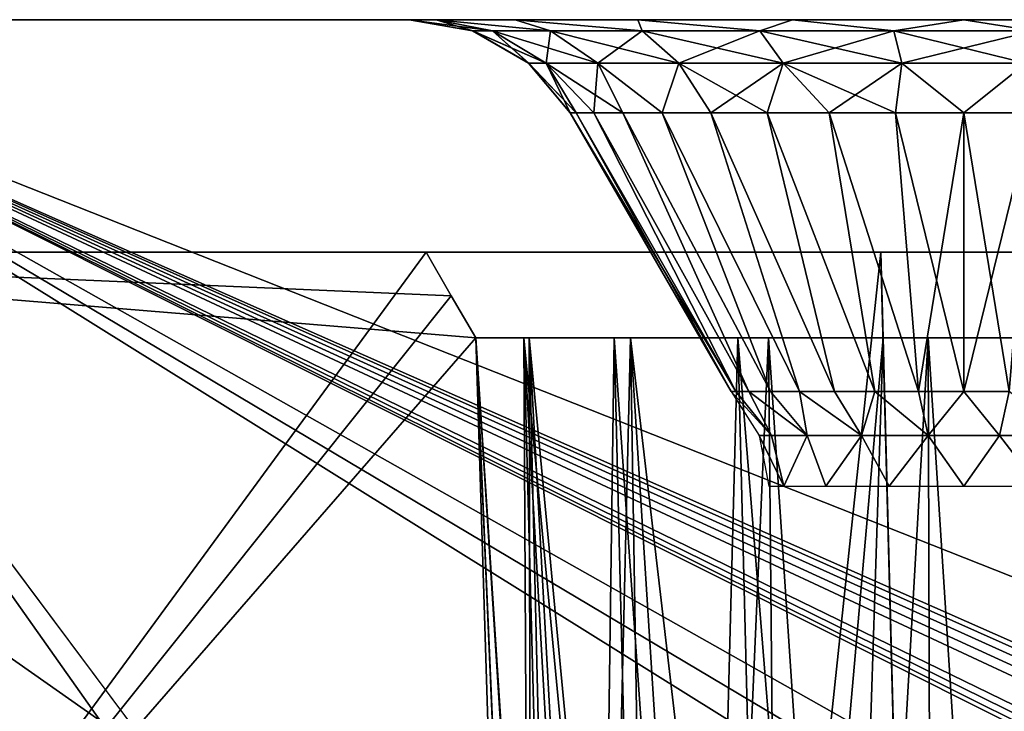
# Model space of a CAD drawing. Header units: millimetres. Extents: x -135 to 135, y -102 to 22.
# Tile 10 of 86: x -110.15 to -99.56, y 7.56 to 15. Entities that reach past the tile are written whole.
import ezdxf

# ---------------------------------------------------------------- set-up
doc = ezdxf.new("R2010")
doc.units = ezdxf.units.MM
doc.header["$LTSCALE"] = 65.185185
for name, color, linetype in [('1', 7, 'CONTINUOUS'), ('193', 7, 'CONTINUOUS'), ('194', 7, 'CONTINUOUS'), ('195', 7, 'CONTINUOUS'), ('197', 7, 'CONTINUOUS'), ('199', 7, 'CONTINUOUS'), ('200', 7, 'CONTINUOUS'), ('211', 7, 'CONTINUOUS'), ('212', 7, 'CONTINUOUS'), ('214', 7, 'CONTINUOUS'), ('216', 7, 'CONTINUOUS'), ('217', 7, 'CONTINUOUS'), ('269', 7, 'CONTINUOUS'), ('270', 7, 'CONTINUOUS'), ('281', 7, 'CONTINUOUS'), ('282', 7, 'CONTINUOUS'), ('283', 7, 'CONTINUOUS'), ('284', 7, 'CONTINUOUS'), ('3', 7, 'CONTINUOUS'), ('5', 7, 'CONTINUOUS'), ('6', 7, 'CONTINUOUS'), ('9', 7, 'CONTINUOUS')]:
    doc.layers.add(name, color=color, linetype=linetype)

msp = doc.modelspace()

# ---------------------------------------------------------------- linework, layer by layer
at = {"layer": '1', "linetype": 'Continuous'}
for points in [[(-114.525, 12.5, -36.022), (-100.893, 12.5, -36.022), (-111.154, -84.035, -32.651), (-114.525, 12.5, -36.022)], [(-100.893, 12.5, -36.022), (-100.5, -2.5, -35.498), (-111.154, -84.035, -32.651), (-100.893, 12.5, -36.022)]]:
    msp.add_3dface(points, dxfattribs=at)
at = {"layer": '193', "linetype": 'Continuous'}
for points in [[(-104.232, 14, -46.522), (-102.452, 11, -47.01), (-104.168, 14, -47.256), (-104.232, 14, -46.522)], [(-102.5, 11, -46.522), (-102.452, 11, -47.01), (-104.232, 14, -46.522), (-102.5, 11, -46.522)], [(-104.168, 14, -47.256), (-102.452, 11, -47.01), (-103.977, 14, -47.969), (-104.168, 14, -47.256)], [(-103.977, 14, -47.969), (-102.31, 11, -47.479), (-103.665, 14, -48.638), (-103.977, 14, -47.969)], [(-102.452, 11, -47.01), (-102.31, 11, -47.479), (-103.977, 14, -47.969), (-102.452, 11, -47.01)], [(-103.665, 14, -48.638), (-102.079, 11, -47.911), (-103.242, 14, -49.242), (-103.665, 14, -48.638)], [(-102.31, 11, -47.479), (-102.079, 11, -47.911), (-103.665, 14, -48.638), (-102.31, 11, -47.479)], [(-102.079, 11, -47.911), (-101.768, 11, -48.29), (-103.242, 14, -49.242), (-102.079, 11, -47.911)], [(-103.242, 14, -49.242), (-101.768, 11, -48.29), (-102.721, 14, -49.764), (-103.242, 14, -49.242)], [(-101.768, 11, -48.29), (-101.389, 11, -48.601), (-102.721, 14, -49.764), (-101.768, 11, -48.29)], [(-102.721, 14, -49.764), (-101.389, 11, -48.601), (-102.116, 14, -50.187), (-102.721, 14, -49.764)], [(-101.389, 11, -48.601), (-100.957, 11, -48.832), (-102.116, 14, -50.187), (-101.389, 11, -48.601)], [(-102.116, 14, -50.187), (-100.957, 11, -48.832), (-101.448, 14, -50.499), (-102.116, 14, -50.187)], [(-100.957, 11, -48.832), (-100.488, 11, -48.974), (-101.448, 14, -50.499), (-100.957, 11, -48.832)], [(-101.448, 14, -50.499), (-100.488, 11, -48.974), (-100.735, 14, -50.69), (-101.448, 14, -50.499)], [(-100.735, 14, -50.69), (-100, 11, -49.022), (-100, 14, -50.754), (-100.735, 14, -50.69)], [(-100.488, 11, -48.974), (-100, 11, -49.022), (-100.735, 14, -50.69), (-100.488, 11, -48.974)], [(-100, 14, -50.754), (-100, 11, -49.022), (-99.265, 14, -50.69), (-100, 14, -50.754)], [(-100, 11, -49.022), (-99.512, 11, -48.974), (-99.265, 14, -50.69), (-100, 11, -49.022)]]:
    msp.add_3dface(points, dxfattribs=at)
at = {"layer": '194', "linetype": 'Continuous'}
for points in [[(-102.5, 11, -46.522), (-104.232, 14, -46.522), (-104.168, 14, -45.788), (-102.5, 11, -46.522)], [(-102.452, 11, -46.035), (-102.5, 11, -46.522), (-104.168, 14, -45.788), (-102.452, 11, -46.035)], [(-103.977, 14, -45.075), (-102.452, 11, -46.035), (-104.168, 14, -45.788), (-103.977, 14, -45.075)], [(-102.31, 11, -45.566), (-102.452, 11, -46.035), (-103.977, 14, -45.075), (-102.31, 11, -45.566)], [(-103.665, 14, -44.407), (-102.31, 11, -45.566), (-103.977, 14, -45.075), (-103.665, 14, -44.407)], [(-103.242, 14, -43.802), (-102.079, 11, -45.133), (-103.665, 14, -44.407), (-103.242, 14, -43.802)], [(-102.079, 11, -45.133), (-102.31, 11, -45.566), (-103.665, 14, -44.407), (-102.079, 11, -45.133)], [(-101.768, 11, -44.755), (-102.079, 11, -45.133), (-103.242, 14, -43.802), (-101.768, 11, -44.755)], [(-102.721, 14, -43.281), (-101.768, 11, -44.755), (-103.242, 14, -43.802), (-102.721, 14, -43.281)], [(-101.389, 11, -44.444), (-101.768, 11, -44.755), (-102.721, 14, -43.281), (-101.389, 11, -44.444)], [(-102.116, 14, -42.857), (-101.389, 11, -44.444), (-102.721, 14, -43.281), (-102.116, 14, -42.857)], [(-101.448, 14, -42.546), (-100.957, 11, -44.213), (-102.116, 14, -42.857), (-101.448, 14, -42.546)], [(-100.957, 11, -44.213), (-101.389, 11, -44.444), (-102.116, 14, -42.857), (-100.957, 11, -44.213)], [(-100.488, 11, -44.07), (-100.957, 11, -44.213), (-101.448, 14, -42.546), (-100.488, 11, -44.07)], [(-100.735, 14, -42.355), (-100.488, 11, -44.07), (-101.448, 14, -42.546), (-100.735, 14, -42.355)], [(-100, 11, -44.022), (-100.488, 11, -44.07), (-100.735, 14, -42.355), (-100, 11, -44.022)], [(-100, 14, -42.29), (-100, 11, -44.022), (-100.735, 14, -42.355), (-100, 14, -42.29)], [(-99.265, 14, -42.355), (-100, 11, -44.022), (-100, 14, -42.29), (-99.265, 14, -42.355)], [(-99.512, 11, -44.07), (-100, 11, -44.022), (-99.265, 14, -42.355), (-99.512, 11, -44.07)]]:
    msp.add_3dface(points, dxfattribs=at)
at = {"layer": '195', "linetype": 'Continuous'}
for points in [[(-102.069, 10.529, -47.275), (-102.5, 11, -46.522), (-102.202, 10.529, -46.522), (-102.069, 10.529, -47.275)], [(-102.452, 11, -47.01), (-102.5, 11, -46.522), (-102.069, 10.529, -47.275), (-102.452, 11, -47.01)], [(-102.31, 11, -47.479), (-102.452, 11, -47.01), (-102.069, 10.529, -47.275), (-102.31, 11, -47.479)], [(-102.079, 11, -47.911), (-102.31, 11, -47.479), (-101.686, 10.529, -47.937), (-102.079, 11, -47.911)], [(-101.686, 10.529, -47.937), (-102.31, 11, -47.479), (-102.069, 10.529, -47.275), (-101.686, 10.529, -47.937)], [(-101.768, 11, -48.29), (-102.079, 11, -47.911), (-101.686, 10.529, -47.937), (-101.768, 11, -48.29)], [(-101.389, 11, -48.601), (-101.768, 11, -48.29), (-101.101, 10.529, -48.429), (-101.389, 11, -48.601)], [(-101.101, 10.529, -48.429), (-101.768, 11, -48.29), (-101.686, 10.529, -47.937), (-101.101, 10.529, -48.429)], [(-100.957, 11, -48.832), (-101.389, 11, -48.601), (-101.101, 10.529, -48.429), (-100.957, 11, -48.832)], [(-100.382, 10.529, -48.69), (-100.957, 11, -48.832), (-101.101, 10.529, -48.429), (-100.382, 10.529, -48.69)], [(-100.488, 11, -48.974), (-100.957, 11, -48.832), (-100.382, 10.529, -48.69), (-100.488, 11, -48.974)], [(-100, 11, -49.022), (-100.488, 11, -48.974), (-100.382, 10.529, -48.69), (-100, 11, -49.022)], [(-99.618, 10.529, -48.69), (-100, 11, -49.022), (-100.382, 10.529, -48.69), (-99.618, 10.529, -48.69)], [(-99.512, 11, -48.974), (-100, 11, -49.022), (-99.618, 10.529, -48.69), (-99.512, 11, -48.974)], [(-98.899, 10.529, -48.429), (-99.512, 11, -48.974), (-99.618, 10.529, -48.69), (-98.899, 10.529, -48.429)], [(-101.936, 9.982, -47.324), (-102.202, 10.529, -46.522), (-102.096, 9.982, -46.522), (-101.936, 9.982, -47.324)], [(-102.069, 10.529, -47.275), (-102.202, 10.529, -46.522), (-101.936, 9.982, -47.324), (-102.069, 10.529, -47.275)], [(-101.686, 10.529, -47.937), (-102.069, 10.529, -47.275), (-101.936, 9.982, -47.324), (-101.686, 10.529, -47.937)], [(-101.482, 9.982, -48.004), (-101.686, 10.529, -47.937), (-101.936, 9.982, -47.324), (-101.482, 9.982, -48.004)], [(-101.101, 10.529, -48.429), (-101.686, 10.529, -47.937), (-101.482, 9.982, -48.004), (-101.101, 10.529, -48.429)], [(-100.802, 9.982, -48.458), (-101.101, 10.529, -48.429), (-101.482, 9.982, -48.004), (-100.802, 9.982, -48.458)], [(-100.382, 10.529, -48.69), (-101.101, 10.529, -48.429), (-100.802, 9.982, -48.458), (-100.382, 10.529, -48.69)], [(-100, 9.982, -48.618), (-100.382, 10.529, -48.69), (-100.802, 9.982, -48.458), (-100, 9.982, -48.618)], [(-99.618, 10.529, -48.69), (-100.382, 10.529, -48.69), (-100, 9.982, -48.618), (-99.618, 10.529, -48.69)], [(-99.198, 9.982, -48.458), (-99.618, 10.529, -48.69), (-100, 9.982, -48.618), (-99.198, 9.982, -48.458)], [(-98.899, 10.529, -48.429), (-99.618, 10.529, -48.69), (-99.198, 9.982, -48.458), (-98.899, 10.529, -48.429)]]:
    msp.add_3dface(points, dxfattribs=at)
at = {"layer": '197', "linetype": 'Continuous'}
for points in [[(-100.504, -2.363, -41.727), (-100.893, 12.5, -36.022), (-100.507, -2.223, -41.713), (-100.504, -2.363, -41.727)], [(-100.5, -2.5, -35.498), (-100.893, 12.5, -36.022), (-100.5, -2.5, -41.762), (-100.5, -2.5, -35.498)], [(-100.507, -2.223, -41.713), (-100.893, 12.5, -36.022), (-100.682, 4.466, -41.499), (-100.507, -2.223, -41.713)], [(-100.893, 12.5, -36.022), (-100.893, 12.5, -40.741), (-100.88, 12.03, -41.014), (-100.893, 12.5, -36.022)], [(-100.869, 11.579, -41.276), (-100.893, 12.5, -36.022), (-100.88, 12.03, -41.014), (-100.869, 11.579, -41.276)], [(-100.5, -2.5, -41.762), (-100.893, 12.5, -36.022), (-100.504, -2.363, -41.727), (-100.5, -2.5, -41.762)], [(-100.682, 4.466, -41.499), (-100.893, 12.5, -36.022), (-100.869, 11.579, -41.276), (-100.682, 4.466, -41.499)]]:
    msp.add_3dface(points, dxfattribs=at)
at = {"layer": '199', "linetype": 'Continuous'}
for points in [[(-105.964, 15, -46.522), (-105.067, 14.88, -48.01), (-105.672, 15, -48.365), (-105.964, 15, -46.522)], [(-105.281, 14.88, -46.522), (-105.067, 14.88, -48.01), (-105.964, 15, -46.522), (-105.281, 14.88, -46.522)], [(-105.067, 14.88, -48.01), (-104.442, 14.88, -49.377), (-105.672, 15, -48.365), (-105.067, 14.88, -48.01)], [(-105.672, 15, -48.365), (-104.442, 14.88, -49.377), (-104.825, 15, -50.028), (-105.672, 15, -48.365)], [(-104.825, 15, -50.028), (-103.458, 14.88, -50.513), (-103.506, 15, -51.347), (-104.825, 15, -50.028)], [(-104.442, 14.88, -49.377), (-103.458, 14.88, -50.513), (-104.825, 15, -50.028), (-104.442, 14.88, -49.377)], [(-103.506, 15, -51.347), (-102.194, 14.88, -51.326), (-101.843, 15, -52.194), (-103.506, 15, -51.347)], [(-103.458, 14.88, -50.513), (-102.194, 14.88, -51.326), (-103.506, 15, -51.347), (-103.458, 14.88, -50.513)], [(-102.194, 14.88, -51.326), (-100.752, 14.88, -51.749), (-101.843, 15, -52.194), (-102.194, 14.88, -51.326)], [(-101.843, 15, -52.194), (-100.752, 14.88, -51.749), (-100, 15, -52.486), (-101.843, 15, -52.194)], [(-100.752, 14.88, -51.749), (-99.248, 14.88, -51.749), (-100, 15, -52.486), (-100.752, 14.88, -51.749)], [(-100, 15, -52.486), (-99.248, 14.88, -51.749), (-98.157, 15, -52.194), (-100, 15, -52.486)], [(-104.489, 14.532, -47.84), (-105.281, 14.88, -46.522), (-104.679, 14.532, -46.522), (-104.489, 14.532, -47.84)], [(-105.067, 14.88, -48.01), (-105.281, 14.88, -46.522), (-104.489, 14.532, -47.84), (-105.067, 14.88, -48.01)], [(-103.936, 14.532, -49.052), (-105.067, 14.88, -48.01), (-104.489, 14.532, -47.84), (-103.936, 14.532, -49.052)], [(-104.442, 14.88, -49.377), (-105.067, 14.88, -48.01), (-103.936, 14.532, -49.052), (-104.442, 14.88, -49.377)], [(-103.458, 14.88, -50.513), (-104.442, 14.88, -49.377), (-103.064, 14.532, -50.058), (-103.458, 14.88, -50.513)], [(-103.064, 14.532, -50.058), (-104.442, 14.88, -49.377), (-103.936, 14.532, -49.052), (-103.064, 14.532, -50.058)], [(-101.944, 14.532, -50.778), (-103.458, 14.88, -50.513), (-103.064, 14.532, -50.058), (-101.944, 14.532, -50.778)], [(-102.194, 14.88, -51.326), (-103.458, 14.88, -50.513), (-101.944, 14.532, -50.778), (-102.194, 14.88, -51.326)], [(-100.752, 14.88, -51.749), (-102.194, 14.88, -51.326), (-100.666, 14.532, -51.153), (-100.752, 14.88, -51.749)], [(-100.666, 14.532, -51.153), (-102.194, 14.88, -51.326), (-101.944, 14.532, -50.778), (-100.666, 14.532, -51.153)], [(-99.334, 14.532, -51.153), (-100.752, 14.88, -51.749), (-100.666, 14.532, -51.153), (-99.334, 14.532, -51.153)], [(-99.248, 14.88, -51.749), (-100.752, 14.88, -51.749), (-99.334, 14.532, -51.153), (-99.248, 14.88, -51.749)], [(-104.168, 14, -47.256), (-104.489, 14.532, -47.84), (-104.679, 14.532, -46.522), (-104.168, 14, -47.256)], [(-104.232, 14, -46.522), (-104.168, 14, -47.256), (-104.679, 14.532, -46.522), (-104.232, 14, -46.522)], [(-103.977, 14, -47.969), (-103.665, 14, -48.638), (-104.489, 14.532, -47.84), (-103.977, 14, -47.969)], [(-103.665, 14, -48.638), (-103.936, 14.532, -49.052), (-104.489, 14.532, -47.84), (-103.665, 14, -48.638)], [(-104.168, 14, -47.256), (-103.977, 14, -47.969), (-104.489, 14.532, -47.84), (-104.168, 14, -47.256)], [(-103.665, 14, -48.638), (-103.242, 14, -49.242), (-103.936, 14.532, -49.052), (-103.665, 14, -48.638)], [(-103.242, 14, -49.242), (-103.064, 14.532, -50.058), (-103.936, 14.532, -49.052), (-103.242, 14, -49.242)], [(-103.242, 14, -49.242), (-102.721, 14, -49.764), (-103.064, 14.532, -50.058), (-103.242, 14, -49.242)], [(-102.116, 14, -50.187), (-101.944, 14.532, -50.778), (-103.064, 14.532, -50.058), (-102.116, 14, -50.187)], [(-102.721, 14, -49.764), (-102.116, 14, -50.187), (-103.064, 14.532, -50.058), (-102.721, 14, -49.764)], [(-102.116, 14, -50.187), (-101.448, 14, -50.499), (-101.944, 14.532, -50.778), (-102.116, 14, -50.187)], [(-101.448, 14, -50.499), (-100.735, 14, -50.69), (-101.944, 14.532, -50.778), (-101.448, 14, -50.499)], [(-100.735, 14, -50.69), (-100.666, 14.532, -51.153), (-101.944, 14.532, -50.778), (-100.735, 14, -50.69)], [(-100.735, 14, -50.69), (-100, 14, -50.754), (-100.666, 14.532, -51.153), (-100.735, 14, -50.69)], [(-100, 14, -50.754), (-99.334, 14.532, -51.153), (-100.666, 14.532, -51.153), (-100, 14, -50.754)], [(-100, 14, -50.754), (-99.265, 14, -50.69), (-99.334, 14.532, -51.153), (-100, 14, -50.754)]]:
    msp.add_3dface(points, dxfattribs=at)
at = {"layer": '200', "linetype": 'Continuous'}
for points in [[(-105.281, 14.88, -46.522), (-105.964, 15, -46.522), (-105.672, 15, -44.679), (-105.281, 14.88, -46.522)], [(-105.067, 14.88, -45.035), (-105.281, 14.88, -46.522), (-105.672, 15, -44.679), (-105.067, 14.88, -45.035)], [(-104.442, 14.88, -43.667), (-105.067, 14.88, -45.035), (-105.672, 15, -44.679), (-104.442, 14.88, -43.667)], [(-104.825, 15, -43.017), (-104.442, 14.88, -43.667), (-105.672, 15, -44.679), (-104.825, 15, -43.017)], [(-103.506, 15, -41.697), (-103.458, 14.88, -42.531), (-104.825, 15, -43.017), (-103.506, 15, -41.697)], [(-103.458, 14.88, -42.531), (-104.442, 14.88, -43.667), (-104.825, 15, -43.017), (-103.458, 14.88, -42.531)], [(-102.194, 14.88, -41.719), (-103.458, 14.88, -42.531), (-103.506, 15, -41.697), (-102.194, 14.88, -41.719)], [(-101.843, 15, -40.85), (-102.194, 14.88, -41.719), (-103.506, 15, -41.697), (-101.843, 15, -40.85)], [(-100.752, 14.88, -41.295), (-102.194, 14.88, -41.719), (-101.843, 15, -40.85), (-100.752, 14.88, -41.295)], [(-100, 15, -40.558), (-100.752, 14.88, -41.295), (-101.843, 15, -40.85), (-100, 15, -40.558)], [(-99.248, 14.88, -41.295), (-100.752, 14.88, -41.295), (-100, 15, -40.558), (-99.248, 14.88, -41.295)], [(-98.157, 15, -40.85), (-99.248, 14.88, -41.295), (-100, 15, -40.558), (-98.157, 15, -40.85)], [(-104.679, 14.532, -46.522), (-105.281, 14.88, -46.522), (-105.067, 14.88, -45.035), (-104.679, 14.532, -46.522)], [(-104.679, 14.532, -46.522), (-105.067, 14.88, -45.035), (-104.489, 14.532, -45.204), (-104.679, 14.532, -46.522)], [(-105.067, 14.88, -45.035), (-104.442, 14.88, -43.667), (-104.489, 14.532, -45.204), (-105.067, 14.88, -45.035)], [(-104.489, 14.532, -45.204), (-104.442, 14.88, -43.667), (-103.936, 14.532, -43.993), (-104.489, 14.532, -45.204)], [(-104.442, 14.88, -43.667), (-103.458, 14.88, -42.531), (-103.936, 14.532, -43.993), (-104.442, 14.88, -43.667)], [(-103.936, 14.532, -43.993), (-103.458, 14.88, -42.531), (-103.064, 14.532, -42.986), (-103.936, 14.532, -43.993)], [(-103.458, 14.88, -42.531), (-102.194, 14.88, -41.719), (-103.064, 14.532, -42.986), (-103.458, 14.88, -42.531)], [(-103.064, 14.532, -42.986), (-102.194, 14.88, -41.719), (-101.944, 14.532, -42.267), (-103.064, 14.532, -42.986)], [(-102.194, 14.88, -41.719), (-100.752, 14.88, -41.295), (-101.944, 14.532, -42.267), (-102.194, 14.88, -41.719)], [(-101.944, 14.532, -42.267), (-100.752, 14.88, -41.295), (-100.666, 14.532, -41.891), (-101.944, 14.532, -42.267)], [(-100.752, 14.88, -41.295), (-99.248, 14.88, -41.295), (-100.666, 14.532, -41.891), (-100.752, 14.88, -41.295)], [(-100.666, 14.532, -41.891), (-99.248, 14.88, -41.295), (-99.334, 14.532, -41.891), (-100.666, 14.532, -41.891)], [(-104.232, 14, -46.522), (-104.679, 14.532, -46.522), (-104.489, 14.532, -45.204), (-104.232, 14, -46.522)], [(-103.977, 14, -45.075), (-104.489, 14.532, -45.204), (-103.936, 14.532, -43.993), (-103.977, 14, -45.075)], [(-103.977, 14, -45.075), (-104.168, 14, -45.788), (-104.489, 14.532, -45.204), (-103.977, 14, -45.075)], [(-104.168, 14, -45.788), (-104.232, 14, -46.522), (-104.489, 14.532, -45.204), (-104.168, 14, -45.788)], [(-103.665, 14, -44.407), (-103.977, 14, -45.075), (-103.936, 14.532, -43.993), (-103.665, 14, -44.407)], [(-103.242, 14, -43.802), (-103.936, 14.532, -43.993), (-103.064, 14.532, -42.986), (-103.242, 14, -43.802)], [(-103.242, 14, -43.802), (-103.665, 14, -44.407), (-103.936, 14.532, -43.993), (-103.242, 14, -43.802)], [(-102.721, 14, -43.281), (-103.242, 14, -43.802), (-103.064, 14.532, -42.986), (-102.721, 14, -43.281)], [(-102.721, 14, -43.281), (-103.064, 14.532, -42.986), (-101.944, 14.532, -42.267), (-102.721, 14, -43.281)], [(-102.116, 14, -42.857), (-102.721, 14, -43.281), (-101.944, 14.532, -42.267), (-102.116, 14, -42.857)], [(-101.448, 14, -42.546), (-102.116, 14, -42.857), (-101.944, 14.532, -42.267), (-101.448, 14, -42.546)], [(-101.448, 14, -42.546), (-101.944, 14.532, -42.267), (-100.666, 14.532, -41.891), (-101.448, 14, -42.546)], [(-100.735, 14, -42.355), (-101.448, 14, -42.546), (-100.666, 14.532, -41.891), (-100.735, 14, -42.355)], [(-100, 14, -42.29), (-100.735, 14, -42.355), (-100.666, 14.532, -41.891), (-100, 14, -42.29)], [(-100, 14, -42.29), (-100.666, 14.532, -41.891), (-99.334, 14.532, -41.891), (-100, 14, -42.29)], [(-99.265, 14, -42.355), (-100, 14, -42.29), (-99.334, 14.532, -41.891), (-99.265, 14, -42.355)]]:
    msp.add_3dface(points, dxfattribs=at)
at = {"layer": '211', "linetype": 'Continuous'}
for points in [[(-104.232, 14, 46.522), (-104.168, 14, 47.256), (-102.5, 11, 46.522), (-104.232, 14, 46.522)], [(-102.5, 11, 46.522), (-104.168, 14, 47.256), (-102.452, 11, 47.01), (-102.5, 11, 46.522)], [(-104.168, 14, 47.256), (-103.977, 14, 47.969), (-102.452, 11, 47.01), (-104.168, 14, 47.256)], [(-103.977, 14, 47.969), (-103.665, 14, 48.638), (-102.31, 11, 47.479), (-103.977, 14, 47.969)], [(-102.452, 11, 47.01), (-103.977, 14, 47.969), (-102.31, 11, 47.479), (-102.452, 11, 47.01)], [(-103.665, 14, 48.638), (-103.242, 14, 49.242), (-102.079, 11, 47.911), (-103.665, 14, 48.638)], [(-102.31, 11, 47.479), (-103.665, 14, 48.638), (-102.079, 11, 47.911), (-102.31, 11, 47.479)], [(-102.079, 11, 47.911), (-103.242, 14, 49.242), (-101.768, 11, 48.29), (-102.079, 11, 47.911)], [(-103.242, 14, 49.242), (-102.721, 14, 49.764), (-101.768, 11, 48.29), (-103.242, 14, 49.242)], [(-101.768, 11, 48.29), (-102.721, 14, 49.764), (-101.389, 11, 48.601), (-101.768, 11, 48.29)], [(-102.721, 14, 49.764), (-102.116, 14, 50.187), (-101.389, 11, 48.601), (-102.721, 14, 49.764)], [(-101.389, 11, 48.601), (-102.116, 14, 50.187), (-100.957, 11, 48.832), (-101.389, 11, 48.601)], [(-102.116, 14, 50.187), (-101.448, 14, 50.499), (-100.957, 11, 48.832), (-102.116, 14, 50.187)], [(-100.957, 11, 48.832), (-101.448, 14, 50.499), (-100.488, 11, 48.974), (-100.957, 11, 48.832)], [(-101.448, 14, 50.499), (-100.735, 14, 50.69), (-100.488, 11, 48.974), (-101.448, 14, 50.499)], [(-100.735, 14, 50.69), (-100, 14, 50.754), (-100.488, 11, 48.974), (-100.735, 14, 50.69)], [(-100.488, 11, 48.974), (-100, 14, 50.754), (-100, 11, 49.022), (-100.488, 11, 48.974)], [(-100, 14, 50.754), (-99.265, 14, 50.69), (-100, 11, 49.022), (-100, 14, 50.754)], [(-100, 11, 49.022), (-99.265, 14, 50.69), (-99.512, 11, 48.974), (-100, 11, 49.022)]]:
    msp.add_3dface(points, dxfattribs=at)
at = {"layer": '212', "linetype": 'Continuous'}
for points in [[(-104.168, 14, 45.788), (-104.232, 14, 46.522), (-102.452, 11, 46.035), (-104.168, 14, 45.788)], [(-104.232, 14, 46.522), (-102.5, 11, 46.522), (-102.452, 11, 46.035), (-104.232, 14, 46.522)], [(-103.977, 14, 45.075), (-104.168, 14, 45.788), (-102.452, 11, 46.035), (-103.977, 14, 45.075)], [(-102.31, 11, 45.566), (-103.977, 14, 45.075), (-102.452, 11, 46.035), (-102.31, 11, 45.566)], [(-103.665, 14, 44.407), (-103.977, 14, 45.075), (-102.31, 11, 45.566), (-103.665, 14, 44.407)], [(-102.079, 11, 45.133), (-103.665, 14, 44.407), (-102.31, 11, 45.566), (-102.079, 11, 45.133)], [(-103.242, 14, 43.802), (-103.665, 14, 44.407), (-102.079, 11, 45.133), (-103.242, 14, 43.802)], [(-101.768, 11, 44.755), (-103.242, 14, 43.802), (-102.079, 11, 45.133), (-101.768, 11, 44.755)], [(-102.721, 14, 43.281), (-103.242, 14, 43.802), (-101.768, 11, 44.755), (-102.721, 14, 43.281)], [(-102.116, 14, 42.857), (-102.721, 14, 43.281), (-101.389, 11, 44.444), (-102.116, 14, 42.857)], [(-101.389, 11, 44.444), (-102.721, 14, 43.281), (-101.768, 11, 44.755), (-101.389, 11, 44.444)], [(-101.448, 14, 42.546), (-102.116, 14, 42.857), (-100.957, 11, 44.213), (-101.448, 14, 42.546)], [(-100.957, 11, 44.213), (-102.116, 14, 42.857), (-101.389, 11, 44.444), (-100.957, 11, 44.213)], [(-100.735, 14, 42.355), (-101.448, 14, 42.546), (-100.488, 11, 44.07), (-100.735, 14, 42.355)], [(-100.488, 11, 44.07), (-101.448, 14, 42.546), (-100.957, 11, 44.213), (-100.488, 11, 44.07)], [(-100, 14, 42.29), (-100.735, 14, 42.355), (-100, 11, 44.022), (-100, 14, 42.29)], [(-100, 11, 44.022), (-100.735, 14, 42.355), (-100.488, 11, 44.07), (-100, 11, 44.022)], [(-99.512, 11, 44.07), (-100, 14, 42.29), (-100, 11, 44.022), (-99.512, 11, 44.07)], [(-99.265, 14, 42.355), (-100, 14, 42.29), (-99.512, 11, 44.07), (-99.265, 14, 42.355)]]:
    msp.add_3dface(points, dxfattribs=at)
at = {"layer": '214', "linetype": 'Continuous'}
for points in [[(-100.893, 12.5, 36.022), (-100.5, -2.5, 35.498), (-100.893, 12.5, 40.741), (-100.893, 12.5, 36.022)], [(-100.893, 12.5, 40.741), (-100.5, -2.5, 35.498), (-100.88, 12.03, 41.014), (-100.893, 12.5, 40.741)], [(-100.88, 12.03, 41.014), (-100.5, -2.5, 35.498), (-100.869, 11.579, 41.276), (-100.88, 12.03, 41.014)], [(-100.869, 11.579, 41.276), (-100.5, -2.5, 35.498), (-100.682, 4.465, 41.499), (-100.869, 11.579, 41.276)]]:
    msp.add_3dface(points, dxfattribs=at)
at = {"layer": '216', "linetype": 'Continuous'}
for points in [[(-105.964, 15, 46.522), (-105.672, 15, 48.365), (-105.28, 14.879, 46.522), (-105.964, 15, 46.522)], [(-105.066, 14.879, 48.01), (-105.672, 15, 48.365), (-104.442, 14.879, 49.377), (-105.066, 14.879, 48.01)], [(-105.28, 14.879, 46.522), (-105.672, 15, 48.365), (-105.066, 14.879, 48.01), (-105.28, 14.879, 46.522)], [(-105.672, 15, 48.365), (-104.825, 15, 50.028), (-104.442, 14.879, 49.377), (-105.672, 15, 48.365)], [(-104.442, 14.879, 49.377), (-104.825, 15, 50.028), (-103.458, 14.879, 50.513), (-104.442, 14.879, 49.377)], [(-104.825, 15, 50.028), (-103.506, 15, 51.347), (-103.458, 14.879, 50.513), (-104.825, 15, 50.028)], [(-103.458, 14.879, 50.513), (-103.506, 15, 51.347), (-102.193, 14.879, 51.325), (-103.458, 14.879, 50.513)], [(-103.506, 15, 51.347), (-101.843, 15, 52.194), (-102.193, 14.879, 51.325), (-103.506, 15, 51.347)], [(-102.193, 14.879, 51.325), (-101.843, 15, 52.194), (-100.751, 14.879, 51.749), (-102.193, 14.879, 51.325)], [(-101.843, 15, 52.194), (-100, 15, 52.486), (-100.751, 14.879, 51.749), (-101.843, 15, 52.194)], [(-100.751, 14.879, 51.749), (-100, 15, 52.486), (-99.249, 14.879, 51.749), (-100.751, 14.879, 51.749)], [(-100, 15, 52.486), (-98.157, 15, 52.194), (-99.249, 14.879, 51.749), (-100, 15, 52.486)], [(-105.28, 14.879, 46.522), (-105.066, 14.879, 48.01), (-104.678, 14.532, 46.522), (-105.28, 14.879, 46.522)], [(-104.678, 14.532, 46.522), (-105.066, 14.879, 48.01), (-104.489, 14.532, 47.84), (-104.678, 14.532, 46.522)], [(-105.066, 14.879, 48.01), (-104.442, 14.879, 49.377), (-104.489, 14.532, 47.84), (-105.066, 14.879, 48.01)], [(-104.489, 14.532, 47.84), (-104.442, 14.879, 49.377), (-103.935, 14.532, 49.051), (-104.489, 14.532, 47.84)], [(-104.442, 14.879, 49.377), (-103.458, 14.879, 50.513), (-103.935, 14.532, 49.051), (-104.442, 14.879, 49.377)], [(-103.935, 14.532, 49.051), (-103.458, 14.879, 50.513), (-103.063, 14.532, 50.058), (-103.935, 14.532, 49.051)], [(-103.458, 14.879, 50.513), (-102.193, 14.879, 51.325), (-103.063, 14.532, 50.058), (-103.458, 14.879, 50.513)], [(-103.063, 14.532, 50.058), (-102.193, 14.879, 51.325), (-101.943, 14.532, 50.778), (-103.063, 14.532, 50.058)], [(-102.193, 14.879, 51.325), (-100.751, 14.879, 51.749), (-101.943, 14.532, 50.778), (-102.193, 14.879, 51.325)], [(-101.943, 14.532, 50.778), (-100.751, 14.879, 51.749), (-100.666, 14.532, 51.153), (-101.943, 14.532, 50.778)], [(-100.751, 14.879, 51.749), (-99.249, 14.879, 51.749), (-100.666, 14.532, 51.153), (-100.751, 14.879, 51.749)], [(-100.666, 14.532, 51.153), (-99.249, 14.879, 51.749), (-99.334, 14.532, 51.153), (-100.666, 14.532, 51.153)], [(-104.232, 14, 46.522), (-104.678, 14.532, 46.522), (-104.489, 14.532, 47.84), (-104.232, 14, 46.522)], [(-104.168, 14, 47.256), (-104.232, 14, 46.522), (-104.489, 14.532, 47.84), (-104.168, 14, 47.256)], [(-103.977, 14, 47.969), (-104.489, 14.532, 47.84), (-103.935, 14.532, 49.051), (-103.977, 14, 47.969)], [(-103.977, 14, 47.969), (-104.168, 14, 47.256), (-104.489, 14.532, 47.84), (-103.977, 14, 47.969)], [(-103.665, 14, 48.638), (-103.977, 14, 47.969), (-103.935, 14.532, 49.051), (-103.665, 14, 48.638)], [(-103.242, 14, 49.242), (-103.665, 14, 48.638), (-103.935, 14.532, 49.051), (-103.242, 14, 49.242)], [(-103.242, 14, 49.242), (-103.935, 14.532, 49.051), (-103.063, 14.532, 50.058), (-103.242, 14, 49.242)], [(-102.721, 14, 49.764), (-103.242, 14, 49.242), (-103.063, 14.532, 50.058), (-102.721, 14, 49.764)], [(-102.721, 14, 49.764), (-103.063, 14.532, 50.058), (-101.943, 14.532, 50.778), (-102.721, 14, 49.764)], [(-102.116, 14, 50.187), (-102.721, 14, 49.764), (-101.943, 14.532, 50.778), (-102.116, 14, 50.187)], [(-101.448, 14, 50.499), (-102.116, 14, 50.187), (-101.943, 14.532, 50.778), (-101.448, 14, 50.499)], [(-101.448, 14, 50.499), (-101.943, 14.532, 50.778), (-100.666, 14.532, 51.153), (-101.448, 14, 50.499)], [(-100.735, 14, 50.69), (-101.448, 14, 50.499), (-100.666, 14.532, 51.153), (-100.735, 14, 50.69)], [(-100, 14, 50.754), (-100.735, 14, 50.69), (-100.666, 14.532, 51.153), (-100, 14, 50.754)], [(-100, 14, 50.754), (-100.666, 14.532, 51.153), (-99.334, 14.532, 51.153), (-100, 14, 50.754)], [(-99.265, 14, 50.69), (-100, 14, 50.754), (-99.334, 14.532, 51.153), (-99.265, 14, 50.69)]]:
    msp.add_3dface(points, dxfattribs=at)
at = {"layer": '217', "linetype": 'Continuous'}
for points in [[(-105.964, 15, 46.522), (-105.28, 14.879, 46.522), (-105.066, 14.879, 45.035), (-105.964, 15, 46.522)], [(-105.672, 15, 44.679), (-105.964, 15, 46.522), (-105.066, 14.879, 45.035), (-105.672, 15, 44.679)], [(-104.825, 15, 43.017), (-105.672, 15, 44.679), (-104.442, 14.879, 43.668), (-104.825, 15, 43.017)], [(-104.442, 14.879, 43.668), (-105.672, 15, 44.679), (-105.066, 14.879, 45.035), (-104.442, 14.879, 43.668)], [(-103.506, 15, 41.697), (-104.825, 15, 43.017), (-103.458, 14.879, 42.532), (-103.506, 15, 41.697)], [(-103.458, 14.879, 42.532), (-104.825, 15, 43.017), (-104.442, 14.879, 43.668), (-103.458, 14.879, 42.532)], [(-101.843, 15, 40.85), (-103.506, 15, 41.697), (-102.193, 14.879, 41.719), (-101.843, 15, 40.85)], [(-102.193, 14.879, 41.719), (-103.506, 15, 41.697), (-103.458, 14.879, 42.532), (-102.193, 14.879, 41.719)], [(-100.751, 14.879, 41.296), (-101.843, 15, 40.85), (-102.193, 14.879, 41.719), (-100.751, 14.879, 41.296)], [(-100, 15, 40.558), (-101.843, 15, 40.85), (-100.751, 14.879, 41.296), (-100, 15, 40.558)], [(-99.249, 14.879, 41.296), (-100, 15, 40.558), (-100.751, 14.879, 41.296), (-99.249, 14.879, 41.296)], [(-98.157, 15, 40.85), (-100, 15, 40.558), (-99.249, 14.879, 41.296), (-98.157, 15, 40.85)], [(-105.28, 14.879, 46.522), (-104.678, 14.532, 46.522), (-104.489, 14.532, 45.204), (-105.28, 14.879, 46.522)], [(-105.066, 14.879, 45.035), (-105.28, 14.879, 46.522), (-104.489, 14.532, 45.204), (-105.066, 14.879, 45.035)], [(-104.442, 14.879, 43.668), (-105.066, 14.879, 45.035), (-103.935, 14.532, 43.993), (-104.442, 14.879, 43.668)], [(-103.935, 14.532, 43.993), (-105.066, 14.879, 45.035), (-104.489, 14.532, 45.204), (-103.935, 14.532, 43.993)], [(-103.458, 14.879, 42.532), (-104.442, 14.879, 43.668), (-103.063, 14.532, 42.987), (-103.458, 14.879, 42.532)], [(-103.063, 14.532, 42.987), (-104.442, 14.879, 43.668), (-103.935, 14.532, 43.993), (-103.063, 14.532, 42.987)], [(-102.193, 14.879, 41.719), (-103.458, 14.879, 42.532), (-101.943, 14.532, 42.267), (-102.193, 14.879, 41.719)], [(-101.943, 14.532, 42.267), (-103.458, 14.879, 42.532), (-103.063, 14.532, 42.987), (-101.943, 14.532, 42.267)], [(-100.751, 14.879, 41.296), (-102.193, 14.879, 41.719), (-100.666, 14.532, 41.892), (-100.751, 14.879, 41.296)], [(-100.666, 14.532, 41.892), (-102.193, 14.879, 41.719), (-101.943, 14.532, 42.267), (-100.666, 14.532, 41.892)], [(-99.249, 14.879, 41.296), (-100.751, 14.879, 41.296), (-99.334, 14.532, 41.892), (-99.249, 14.879, 41.296)], [(-99.334, 14.532, 41.892), (-100.751, 14.879, 41.296), (-100.666, 14.532, 41.892), (-99.334, 14.532, 41.892)], [(-104.232, 14, 46.522), (-104.168, 14, 45.788), (-104.678, 14.532, 46.522), (-104.232, 14, 46.522)], [(-104.678, 14.532, 46.522), (-104.168, 14, 45.788), (-104.489, 14.532, 45.204), (-104.678, 14.532, 46.522)], [(-103.665, 14, 44.407), (-103.935, 14.532, 43.993), (-104.489, 14.532, 45.204), (-103.665, 14, 44.407)], [(-104.168, 14, 45.788), (-103.977, 14, 45.075), (-104.489, 14.532, 45.204), (-104.168, 14, 45.788)], [(-103.977, 14, 45.075), (-103.665, 14, 44.407), (-104.489, 14.532, 45.204), (-103.977, 14, 45.075)], [(-103.242, 14, 43.802), (-103.063, 14.532, 42.987), (-103.935, 14.532, 43.993), (-103.242, 14, 43.802)], [(-103.665, 14, 44.407), (-103.242, 14, 43.802), (-103.935, 14.532, 43.993), (-103.665, 14, 44.407)], [(-103.242, 14, 43.802), (-102.721, 14, 43.281), (-103.063, 14.532, 42.987), (-103.242, 14, 43.802)], [(-102.721, 14, 43.281), (-102.116, 14, 42.857), (-103.063, 14.532, 42.987), (-102.721, 14, 43.281)], [(-102.116, 14, 42.857), (-101.943, 14.532, 42.267), (-103.063, 14.532, 42.987), (-102.116, 14, 42.857)], [(-102.116, 14, 42.857), (-101.448, 14, 42.546), (-101.943, 14.532, 42.267), (-102.116, 14, 42.857)], [(-101.448, 14, 42.546), (-100.735, 14, 42.355), (-101.943, 14.532, 42.267), (-101.448, 14, 42.546)], [(-100.735, 14, 42.355), (-100.666, 14.532, 41.892), (-101.943, 14.532, 42.267), (-100.735, 14, 42.355)], [(-100.735, 14, 42.355), (-100, 14, 42.29), (-100.666, 14.532, 41.892), (-100.735, 14, 42.355)], [(-100, 14, 42.29), (-99.334, 14.532, 41.892), (-100.666, 14.532, 41.892), (-100, 14, 42.29)], [(-100, 14, 42.29), (-99.265, 14, 42.355), (-99.334, 14.532, 41.892), (-100, 14, 42.29)]]:
    msp.add_3dface(points, dxfattribs=at)
at = {"layer": '269', "linetype": 'Continuous'}
for points in [[(-105.024, 4.465, 47.205), (-104.649, -2.223, 47.856), (-105.247, 11.579, 47.391), (-105.024, 4.465, 47.205)], [(-105.247, 11.579, 47.391), (-104.347, -2.223, 48.642), (-104.673, 11.579, 49.061), (-105.247, 11.579, 47.391)], [(-104.649, -2.223, 47.856), (-104.347, -2.223, 48.642), (-105.247, 11.579, 47.391), (-104.649, -2.223, 47.856)], [(-105.247, 11.579, 45.654), (-104.654, -2.223, 45.208), (-105.024, 4.466, 45.84), (-105.247, 11.579, 45.654)], [(-104.73, 11.579, 44.091), (-104.654, -2.223, 45.208), (-105.247, 11.579, 45.654), (-104.73, 11.579, 44.091)], [(-103.761, 11.579, 42.762), (-103.949, -2.223, 43.731), (-104.73, 11.579, 44.091), (-103.761, 11.579, 42.762)], [(-103.949, -2.223, 43.731), (-104.365, -2.223, 44.44), (-104.73, 11.579, 44.091), (-103.949, -2.223, 43.731)], [(-104.365, -2.223, 44.44), (-104.654, -2.223, 45.208), (-104.73, 11.579, 44.091), (-104.365, -2.223, 44.44)], [(-104.673, 11.579, 49.061), (-103.361, -2.223, 50), (-103.584, 11.579, 50.451), (-104.673, 11.579, 49.061)], [(-104.347, -2.223, 48.642), (-103.913, -2.223, 49.364), (-104.673, 11.579, 49.061), (-104.347, -2.223, 48.642)], [(-103.913, -2.223, 49.364), (-103.361, -2.223, 50), (-104.673, 11.579, 49.061), (-103.913, -2.223, 49.364)], [(-103.42, -2.223, 43.103), (-103.949, -2.223, 43.731), (-103.761, 11.579, 42.762), (-103.42, -2.223, 43.103)], [(-102.431, 11.579, 41.792), (-102.792, -2.223, 42.573), (-103.761, 11.579, 42.762), (-102.431, 11.579, 41.792)], [(-102.792, -2.223, 42.573), (-103.42, -2.223, 43.103), (-103.761, 11.579, 42.762), (-102.792, -2.223, 42.573)], [(-103.361, -2.223, 50), (-102.706, -2.223, 50.53), (-103.584, 11.579, 50.451), (-103.361, -2.223, 50)], [(-103.584, 11.579, 50.451), (-101.97, -2.223, 50.939), (-102.1, 11.579, 51.408), (-103.584, 11.579, 50.451)], [(-102.706, -2.223, 50.53), (-101.97, -2.223, 50.939), (-103.584, 11.579, 50.451), (-102.706, -2.223, 50.53)], [(-102.083, -2.223, 42.158), (-102.792, -2.223, 42.573), (-102.431, 11.579, 41.792), (-102.083, -2.223, 42.158)], [(-100.869, 11.579, 41.276), (-102.083, -2.223, 42.158), (-102.431, 11.579, 41.792), (-100.869, 11.579, 41.276)], [(-102.1, 11.579, 51.408), (-101.174, -2.223, 51.214), (-100.385, 11.579, 51.827), (-102.1, 11.579, 51.408)], [(-101.97, -2.223, 50.939), (-101.174, -2.223, 51.214), (-102.1, 11.579, 51.408), (-101.97, -2.223, 50.939)], [(-102.083, -2.223, 42.158), (-100.869, 11.579, 41.276), (-101.314, -2.223, 41.868), (-102.083, -2.223, 42.158)], [(-100.869, 11.579, 41.276), (-100.682, 4.465, 41.499), (-101.314, -2.223, 41.868), (-100.869, 11.579, 41.276)], [(-101.174, -2.223, 51.214), (-100.342, -2.223, 51.346), (-100.385, 11.579, 51.827), (-101.174, -2.223, 51.214)], [(-100.385, 11.579, 51.827), (-99.5, -2.223, 51.333), (-98.627, 11.579, 51.66), (-100.385, 11.579, 51.827)], [(-100.342, -2.223, 51.346), (-99.5, -2.223, 51.333), (-100.385, 11.579, 51.827), (-100.342, -2.223, 51.346)]]:
    msp.add_3dface(points, dxfattribs=at)
at = {"layer": '270', "linetype": 'Continuous'}
for points in [[(-105.247, 11.579, -45.654), (-105.024, 4.465, -45.84), (-104.654, -2.223, -45.208), (-105.247, 11.579, -45.654)], [(-105.247, 11.579, -47.391), (-104.649, -2.223, -47.856), (-105.024, 4.466, -47.205), (-105.247, 11.579, -47.391)], [(-104.673, 11.579, -49.061), (-104.649, -2.223, -47.856), (-105.247, 11.579, -47.391), (-104.673, 11.579, -49.061)], [(-104.73, 11.579, -44.091), (-105.247, 11.579, -45.654), (-104.365, -2.223, -44.44), (-104.73, 11.579, -44.091)], [(-104.365, -2.223, -44.44), (-105.247, 11.579, -45.654), (-104.654, -2.223, -45.208), (-104.365, -2.223, -44.44)], [(-103.761, 11.579, -42.762), (-104.73, 11.579, -44.091), (-103.42, -2.223, -43.103), (-103.761, 11.579, -42.762)], [(-103.42, -2.223, -43.103), (-104.73, 11.579, -44.091), (-103.949, -2.223, -43.731), (-103.42, -2.223, -43.103)], [(-103.949, -2.223, -43.731), (-104.73, 11.579, -44.091), (-104.365, -2.223, -44.44), (-103.949, -2.223, -43.731)], [(-103.584, 11.579, -50.451), (-103.913, -2.223, -49.364), (-104.673, 11.579, -49.061), (-103.584, 11.579, -50.451)], [(-103.913, -2.223, -49.364), (-104.347, -2.223, -48.642), (-104.673, 11.579, -49.061), (-103.913, -2.223, -49.364)], [(-104.347, -2.223, -48.642), (-104.649, -2.223, -47.856), (-104.673, 11.579, -49.061), (-104.347, -2.223, -48.642)], [(-103.361, -2.223, -50), (-103.913, -2.223, -49.364), (-103.584, 11.579, -50.451), (-103.361, -2.223, -50)], [(-102.431, 11.579, -41.792), (-103.761, 11.579, -42.762), (-102.792, -2.223, -42.573), (-102.431, 11.579, -41.792)], [(-102.792, -2.223, -42.573), (-103.761, 11.579, -42.762), (-103.42, -2.223, -43.103), (-102.792, -2.223, -42.573)], [(-102.706, -2.223, -50.53), (-103.361, -2.223, -50), (-103.584, 11.579, -50.451), (-102.706, -2.223, -50.53)], [(-102.1, 11.579, -51.408), (-102.706, -2.223, -50.53), (-103.584, 11.579, -50.451), (-102.1, 11.579, -51.408)], [(-102.083, -2.223, -42.158), (-102.431, 11.579, -41.792), (-102.792, -2.223, -42.573), (-102.083, -2.223, -42.158)], [(-101.97, -2.223, -50.939), (-102.706, -2.223, -50.53), (-102.1, 11.579, -51.408), (-101.97, -2.223, -50.939)], [(-100.869, 11.579, -41.276), (-102.431, 11.579, -41.792), (-101.314, -2.223, -41.868), (-100.869, 11.579, -41.276)], [(-101.314, -2.223, -41.868), (-102.431, 11.579, -41.792), (-102.083, -2.223, -42.158), (-101.314, -2.223, -41.868)], [(-101.174, -2.223, -51.214), (-101.97, -2.223, -50.939), (-102.1, 11.579, -51.408), (-101.174, -2.223, -51.214)], [(-100.385, 11.579, -51.827), (-101.174, -2.223, -51.214), (-102.1, 11.579, -51.408), (-100.385, 11.579, -51.827)], [(-100.682, 4.466, -41.499), (-100.869, 11.579, -41.276), (-101.314, -2.223, -41.868), (-100.682, 4.466, -41.499)], [(-100.342, -2.223, -51.346), (-101.174, -2.223, -51.214), (-100.385, 11.579, -51.827), (-100.342, -2.223, -51.346)], [(-98.627, 11.579, -51.66), (-100.342, -2.223, -51.346), (-100.385, 11.579, -51.827), (-98.627, 11.579, -51.66)], [(-99.5, -2.223, -51.333), (-100.342, -2.223, -51.346), (-98.627, 11.579, -51.66), (-99.5, -2.223, -51.333)]]:
    msp.add_3dface(points, dxfattribs=at)
at = {"layer": '281', "linetype": 'Continuous'}
for points in [[(-105.781, 12.5, 47.415), (-116.46, 12.5, 47.415), (-112.916, 2.764, 47.16), (-105.781, 12.5, 47.415)], [(-105.781, 12.5, 47.415), (-112.916, 2.764, 47.16), (-105.51, 12.032, 47.403), (-105.781, 12.5, 47.415)], [(-112.916, 2.764, 47.16), (-105.247, 11.579, 47.391), (-105.51, 12.032, 47.403), (-112.916, 2.764, 47.16)], [(-105.024, 4.465, 47.205), (-105.247, 11.579, 47.391), (-112.916, 2.764, 47.16), (-105.024, 4.465, 47.205)]]:
    msp.add_3dface(points, dxfattribs=at)
at = {"layer": '282', "linetype": 'Continuous'}
for points in [[(-105.247, 11.579, 45.654), (-116.46, 12.5, 45.629), (-105.51, 12.032, 45.642), (-105.247, 11.579, 45.654)], [(-116.46, 12.5, 45.629), (-105.247, 11.579, 45.654), (-105.024, 4.466, 45.84), (-116.46, 12.5, 45.629)], [(-116.46, 12.5, 45.629), (-105.024, 4.466, 45.84), (-112.916, 2.764, 45.884), (-116.46, 12.5, 45.629)], [(-116.46, 12.5, 45.629), (-105.781, 12.5, 45.629), (-105.51, 12.032, 45.642), (-116.46, 12.5, 45.629)]]:
    msp.add_3dface(points, dxfattribs=at)
at = {"layer": '283', "linetype": 'Continuous'}
for points in [[(-105.781, 12.5, -45.629), (-116.46, 12.5, -45.629), (-112.916, 2.764, -45.884), (-105.781, 12.5, -45.629)], [(-105.781, 12.5, -45.629), (-112.916, 2.764, -45.884), (-105.51, 12.032, -45.642), (-105.781, 12.5, -45.629)], [(-112.916, 2.764, -45.884), (-105.247, 11.579, -45.654), (-105.51, 12.032, -45.642), (-112.916, 2.764, -45.884)], [(-105.024, 4.465, -45.84), (-105.247, 11.579, -45.654), (-112.916, 2.764, -45.884), (-105.024, 4.465, -45.84)]]:
    msp.add_3dface(points, dxfattribs=at)
at = {"layer": '284', "linetype": 'Continuous'}
for points in [[(-105.247, 11.579, -47.391), (-116.46, 12.5, -47.415), (-105.51, 12.032, -47.403), (-105.247, 11.579, -47.391)], [(-116.46, 12.5, -47.415), (-105.024, 4.466, -47.205), (-112.916, 2.764, -47.16), (-116.46, 12.5, -47.415)], [(-116.46, 12.5, -47.415), (-105.781, 12.5, -47.415), (-105.51, 12.032, -47.403), (-116.46, 12.5, -47.415)], [(-116.46, 12.5, -47.415), (-105.247, 11.579, -47.391), (-105.024, 4.466, -47.205), (-116.46, 12.5, -47.415)]]:
    msp.add_3dface(points, dxfattribs=at)
at = {"layer": '3', "linetype": 'Continuous'}
for points in [[(-114.525, 12.5, 36.022), (-111.154, -84.035, 32.651), (-100.893, 12.5, 36.022), (-114.525, 12.5, 36.022)], [(-100.893, 12.5, 36.022), (-111.154, -84.035, 32.651), (-100.5, -2.5, 35.498), (-100.893, 12.5, 36.022)]]:
    msp.add_3dface(points, dxfattribs=at)
at = {"layer": '5', "linetype": 'Continuous'}
for points in [[(-105.781, 12.5, 47.415), (-128.077, 12.5, 55.858), (-116.46, 12.5, 47.415), (-105.781, 12.5, 47.415)], [(-105.169, 12.5, 49.261), (-128.077, 12.5, 55.858), (-105.781, 12.5, 47.415), (-105.169, 12.5, 49.261)], [(-103.985, 12.5, 50.805), (-128.077, 12.5, 55.858), (-105.169, 12.5, 49.261), (-103.985, 12.5, 50.805)], [(-102.361, 12.5, 51.875), (-128.077, 12.5, 55.858), (-103.985, 12.5, 50.805), (-102.361, 12.5, 51.875)], [(-100.475, 12.5, 52.353), (-128.077, 12.5, 55.858), (-102.361, 12.5, 51.875), (-100.475, 12.5, 52.353)], [(-98.537, 12.5, 52.186), (-128.077, 12.5, 55.858), (-100.475, 12.5, 52.353), (-98.537, 12.5, 52.186)], [(94.151, 12.5, 46.415), (-128.077, 12.5, 55.858), (-98.537, 12.5, 52.186), (94.151, 12.5, 46.415)], [(94.439, 12.5, 48.339), (-128.077, 12.5, 55.858), (94.151, 12.5, 46.415), (94.439, 12.5, 48.339)], [(95.342, 12.5, 50.062), (-128.077, 12.5, 55.858), (94.439, 12.5, 48.339), (95.342, 12.5, 50.062)], [(-128.077, 12.5, -55.858), (128.077, 12.5, -55.858), (-100.475, 12.5, -52.353), (-128.077, 12.5, -55.858)], [(-116.46, 12.5, -47.415), (-128.077, 12.5, -55.858), (-102.361, 12.5, -51.875), (-116.46, 12.5, -47.415)], [(-102.361, 12.5, -51.875), (-128.077, 12.5, -55.858), (-100.475, 12.5, -52.353), (-102.361, 12.5, -51.875)], [(96.76, 12.5, 51.393), (-128.077, 12.5, 55.858), (95.342, 12.5, 50.062), (96.76, 12.5, 51.393)], [(98.537, 12.5, 52.186), (-128.077, 12.5, 55.858), (96.76, 12.5, 51.393), (98.537, 12.5, 52.186)], [(100.475, 12.5, 52.353), (-128.077, 12.5, 55.858), (98.537, 12.5, 52.186), (100.475, 12.5, 52.353)], [(128.077, 12.5, 55.858), (-128.077, 12.5, 55.858), (100.475, 12.5, 52.353), (128.077, 12.5, 55.858)], [(-116.46, 12.5, 45.629), (-114.525, 12.5, 36.022), (-105.781, 12.5, 45.629), (-116.46, 12.5, 45.629)], [(-105.781, 12.5, -45.629), (-116.07, 12.5, -35.778), (-116.46, 12.5, -45.629), (-105.781, 12.5, -45.629)], [(-105.781, 12.5, -47.415), (-116.46, 12.5, -47.415), (-105.169, 12.5, -49.261), (-105.781, 12.5, -47.415)], [(-105.169, 12.5, -49.261), (-116.46, 12.5, -47.415), (-103.985, 12.5, -50.805), (-105.169, 12.5, -49.261)], [(-103.985, 12.5, -50.805), (-116.46, 12.5, -47.415), (-102.361, 12.5, -51.875), (-103.985, 12.5, -50.805)], [(-114.525, 12.5, -36.022), (-116.07, 12.5, -35.778), (-105.781, 12.5, -45.629), (-114.525, 12.5, -36.022)], [(-105.781, 12.5, 45.629), (-114.525, 12.5, 36.022), (-105.218, 12.5, 43.877), (-105.781, 12.5, 45.629)], [(-114.525, 12.5, 36.022), (-100.893, 12.5, 36.022), (-105.218, 12.5, 43.877), (-114.525, 12.5, 36.022)], [(-100.893, 12.5, -40.741), (-114.525, 12.5, -36.022), (-102.646, 12.5, -41.305), (-100.893, 12.5, -40.741)], [(-100.893, 12.5, -36.022), (-114.525, 12.5, -36.022), (-100.893, 12.5, -40.741), (-100.893, 12.5, -36.022)], [(-102.646, 12.5, -41.305), (-114.525, 12.5, -36.022), (-104.137, 12.5, -42.386), (-102.646, 12.5, -41.305)], [(-105.218, 12.5, -43.877), (-114.525, 12.5, -36.022), (-105.781, 12.5, -45.629), (-105.218, 12.5, -43.877)], [(-104.137, 12.5, -42.386), (-114.525, 12.5, -36.022), (-105.218, 12.5, -43.877), (-104.137, 12.5, -42.386)], [(-105.218, 12.5, 43.877), (-100.893, 12.5, 36.022), (-104.137, 12.5, 42.386), (-105.218, 12.5, 43.877)], [(-104.137, 12.5, 42.386), (-100.893, 12.5, 36.022), (-102.646, 12.5, 41.305), (-104.137, 12.5, 42.386)], [(-102.646, 12.5, 41.305), (-100.893, 12.5, 36.022), (-100.893, 12.5, 40.741), (-102.646, 12.5, 41.305)], [(-100.475, 12.5, -52.353), (128.077, 12.5, -55.858), (-98.537, 12.5, -52.186), (-100.475, 12.5, -52.353)]]:
    msp.add_3dface(points, dxfattribs=at)
at = {"layer": '6', "linetype": 'Continuous'}
for points in [[(-111.205, -82.5, -30.203), (-58.209, -82.5, -30.203), (-114.61, 15, -33.608), (-111.205, -82.5, -30.203)], [(-58.209, -82.5, -30.203), (-42.228, -87.5, -30.029), (-114.61, 15, -33.608), (-58.209, -82.5, -30.203)], [(-42.228, -87.5, -30.029), (-41.791, -82.5, -30.203), (-114.61, 15, -33.608), (-42.228, -87.5, -30.029)], [(86.444, -74.708, -30.475), (87.797, -74.5, -30.483), (-114.61, 15, -33.608), (86.444, -74.708, -30.475)], [(85.217, -75.314, -30.454), (86.444, -74.708, -30.475), (-114.61, 15, -33.608), (85.217, -75.314, -30.454)], [(84.227, -76.26, -30.421), (85.217, -75.314, -30.454), (-114.61, 15, -33.608), (84.227, -76.26, -30.421)], [(83.569, -77.461, -30.379), (84.227, -76.26, -30.421), (-114.61, 15, -33.608), (83.569, -77.461, -30.379)], [(82.333, -80.855, -30.261), (83.569, -77.461, -30.379), (-114.61, 15, -33.608), (82.333, -80.855, -30.261)], [(81.802, -81.716, -30.231), (82.333, -80.855, -30.261), (-114.61, 15, -33.608), (81.802, -81.716, -30.231)], [(80.974, -82.296, -30.21), (81.802, -81.716, -30.231), (-114.61, 15, -33.608), (80.974, -82.296, -30.21)], [(79.984, -82.5, -30.203), (80.974, -82.296, -30.21), (-114.61, 15, -33.608), (79.984, -82.5, -30.203)], [(58.209, -82.5, -30.203), (79.984, -82.5, -30.203), (-114.61, 15, -33.608), (58.209, -82.5, -30.203)], [(87.797, -74.5, -30.483), (111.484, -74.5, -30.483), (-114.61, 15, -33.608), (87.797, -74.5, -30.483)], [(-41.791, -82.5, -30.203), (41.791, -82.5, -30.203), (-114.61, 15, -33.608), (-41.791, -82.5, -30.203)], [(41.791, -82.5, -30.203), (57.772, -87.5, -30.029), (-114.61, 15, -33.608), (41.791, -82.5, -30.203)], [(57.772, -87.5, -30.029), (58.209, -82.5, -30.203), (-114.61, 15, -33.608), (57.772, -87.5, -30.029)], [(111.484, -74.5, -30.483), (114.61, 15, -33.608), (-114.61, 15, -33.608), (111.484, -74.5, -30.483)]]:
    msp.add_3dface(points, dxfattribs=at)
at = {"layer": '9', "linetype": 'Continuous'}
for points in [[(-111.205, -82.5, 30.203), (-114.61, 15, 33.608), (114.61, 15, 33.608), (-111.205, -82.5, 30.203)], [(-58.209, -82.5, 30.203), (-111.205, -82.5, 30.203), (114.61, 15, 33.608), (-58.209, -82.5, 30.203)]]:
    msp.add_3dface(points, dxfattribs=at)

doc.saveas('drawing.dxf')
